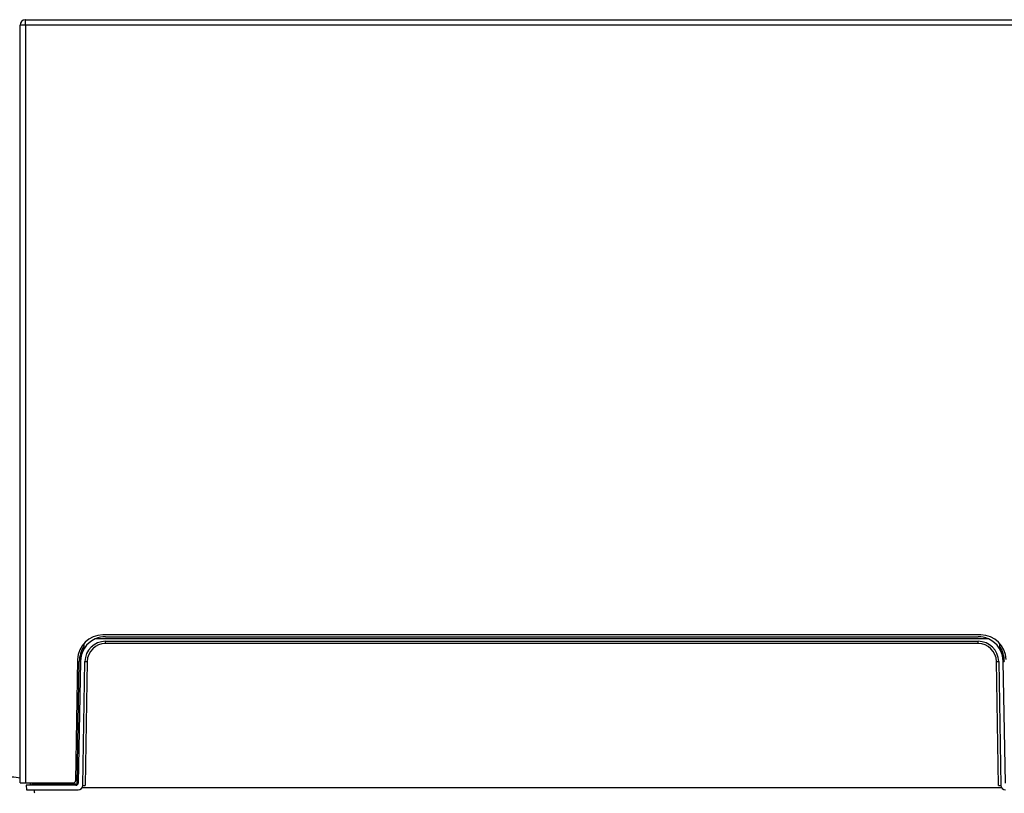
# Model space of a CAD drawing. Header units: millimetres. Extents: x 0 to 287, y 0 to 200.
# Tile 20 of 57: x 43 to 64, y 136 to 152. Entities that reach past the tile are written whole.
import ezdxf
from ezdxf.enums import TextEntityAlignment as Align

# ---------------------------------------------------------------- set-up
doc = ezdxf.new("R2010")
doc.units = ezdxf.units.MM
doc.layers.add('130.190_BW4C_CTM', color=7, linetype='Continuous')
doc.layers.add('Défaut', color=7, linetype='Continuous')
doc.styles.add('SEACAD_Arial', font='arial.ttf')
doc.dimstyles.new('ISO', dxfattribs={"dimtxt": 3, "dimasz": 3, "dimexe": 1.5, "dimexo": 0, "dimgap": 1.5, "dimtad": 1, "dimdec": 0, "dimlfac": 10, "dimtxsty": 'SEACAD_Arial', "dimblk1": '_SE_FILLED', "dimblk2": '_SE_FILLED', "dimsah": 1, "dimcen": 1.5, "dimazin": 0, "dimtfac": 1, "dimtdec": 3, "dimtmove": 0, "dimatfit": 3, "dimfxl": 1, "dimtolj": 1, "dimarcsym": 0})

# ---------------------------------------------------------------- blocks, each defined once
blk = doc.blocks.new('SE')
at = {"layer": '130.190_BW4C_CTM', "color": 7, "linetype": 'Continuous'}
for p, q in [((42.644, 152.44), (65.244, 152.44)), ((42.644, 152.32), (42.644, 152.44)), ((42.644, 152.32), (42.524, 152.32)), ((42.524, 135.74), (42.524, 152.32)), ((65.244, 152.32), (42.644, 152.32)), ((42.644, 152.32), (42.644, 135.74)), ((43.922, 138.794), (43.921, 138.725)), ((63.722, 138.89), (44.165, 138.89)), ((63.711, 138.895), (44.176, 138.895)), ((63.553, 138.98), (44.334, 138.98)), ((44.394, 138.94), (63.493, 138.94)), ((44.394, 138.839), (63.493, 138.839)), ((44.394, 138.79), (44.394, 138.839)), ((63.493, 138.79), (44.394, 138.79)), ((63.493, 138.79), (63.493, 138.839)), ((63.966, 138.725), (63.965, 138.794)), ((43.921, 138.725), (43.921, 138.67)), ((63.966, 138.67), (63.966, 138.725)), ((43.784, 138.439), (43.738, 135.789)), ((43.776, 135.699), (43.821, 138.399)), ((43.844, 138.399), (43.798, 135.739)), ((43.897, 135.687), (43.944, 138.397)), ((43.994, 138.397), (43.947, 135.687)), ((63.94, 135.687), (63.893, 138.397)), ((63.943, 138.397), (63.99, 135.687)), ((64.089, 135.739), (64.043, 138.399)), ((42.524, 135.74), (42.644, 135.74)), ((42.644, 135.74), (43.688, 135.74)), ((43.748, 135.69), (42.661, 135.69)), ((42.661, 135.69), (42.662, 135.589)), ((42.662, 135.589), (43.797, 135.589)), ((42.804, 135.72), (43.748, 135.72)), ((42.804, 135.69), (42.804, 135.72)), ((43.495, 135.72), (43.495, 135.74)), ((43.748, 135.69), (43.748, 135.72)), ((43.894, 135.638), (63.992, 135.638))]:
    blk.add_line(p, q, dxfattribs=at)
for centre, radius, start, end in [((42.644, 152.32), 0.12, 94.7802, 180), ((42.644, 152.32), 0.12, 90, 94.7802), ((44.334, 138.43), 0.55, 90, 179), ((44.394, 138.39), 0.55, 114.6363, 179), ((44.394, 138.389), 0.45, 90, 179), ((44.394, 138.39), 0.4, 90, 179), ((44.394, 138.39), 0.55, 90, 113.3466), ((63.493, 138.39), 0.55, 66.6534, 90), ((63.493, 138.389), 0.45, 1, 90), ((63.493, 138.39), 0.4, 1, 90), ((63.553, 138.43), 0.55, 1, 90), ((63.493, 138.39), 0.55, 1, 65.3637), ((44.416, 138.395), 0.595, 146.3339, 179.6198), ((63.471, 138.395), 0.595, 0.3802, 33.6661), ((43.688, 135.79), 0.05, 270, 359), ((43.748, 135.74), 0.05, 270, 359), ((43.797, 135.689), 0.1, 270, 359), ((64.09, 135.689), 0.1, 181, 270)]:
    blk.add_arc(centre, radius, start, end, dxfattribs=at)
for centre, major_axis, ratio, start_param, end_param in [((43.944, 138.398), (0.05, -0.0009), 0.013088, 4.712617, 6.283185), ((63.943, 138.398), (-0.05, -0.0009), 0.013088, 0, 1.570568), ((64.073, 138.4), (0.03, 0.0005), 0.015272, 3.141593, 4.467479), ((42.344, 135.514), (0.5, 0), 0.707107, 1.202528, 1.570796), ((42.344, 135.514), (0.5, 0), 0.707107, 0.521229, 0.693675), ((42.344, 135.514), (0.5, 0), 0.707107, 0, 0.214902), ((43.897, 135.688), (0.05, -0.0009), 0.013088, 4.712617, 6.283185), ((63.99, 135.688), (-0.05, -0.0009), 0.013088, 0, 1.570568)]:
    blk.add_ellipse(centre, major_axis=major_axis, ratio=ratio, start_param=start_param, end_param=end_param, dxfattribs=at)
blk = doc.blocks.new('DMBLK8')
at = {"layer": 'Défaut', "linetype": 'Continuous'}
for points in [[(28.584, 108.049), (28.584, 109.049), (25.584, 108.549)], [(88.541, 108.049), (91.541, 108.549), (88.541, 109.049)]]:
    blk.add_hatch(color=7, dxfattribs=at).paths.add_polyline_path(points)
at = {"layer": 'Défaut', "color": 7, "linetype": 'Continuous'}
for p, q in [((25.584, 135.64), (25.584, 107.049)), ((91.541, 131.702), (91.541, 107.049)), ((25.584, 108.549), (91.541, 108.549))]:
    blk.add_line(p, q, dxfattribs=at)
at = {"layer": 'Défaut', "color": 7, "linetype": 'Continuous', "style": 'SEACAD_Arial'}
blk.add_text('660', height=3, dxfattribs=at).set_placement((55.041, 112.299), align=Align.TOP_LEFT)
blk = doc.blocks.new('_SE_FILLED')
at = {"color": 0}
blk.add_line((0, 0), (-1, 0), dxfattribs=at)
blk.add_solid([(0, 0), (-1, -0.1665), (-1, 0.1665), (0, 0)], dxfattribs=at)

msp = doc.modelspace()

# ---------------------------------------------------------------- block references
at = {"layer": 'Défaut'}
msp.add_blockref('SE', (0, 0), dxfattribs=at)

# ---------------------------------------------------------------- dimensions: what is measured, and where the dimension line sits
at = {"layer": 'Défaut', "color": 7, "linetype": 'Continuous'}
dim = msp.add_linear_dim(base=(91.5415, 108.549), p1=(25.5841, 135.6399), p2=(91.5415, 131.7019), text='\\A1;<>', dimstyle='ISO', dxfattribs=at)
dim.commit()
dim.dimension.update_dxf_attribs({"geometry": 'DMBLK8', "text_midpoint": (58.5628, 108.549), "dimtype": 160})

doc.saveas('drawing.dxf')
